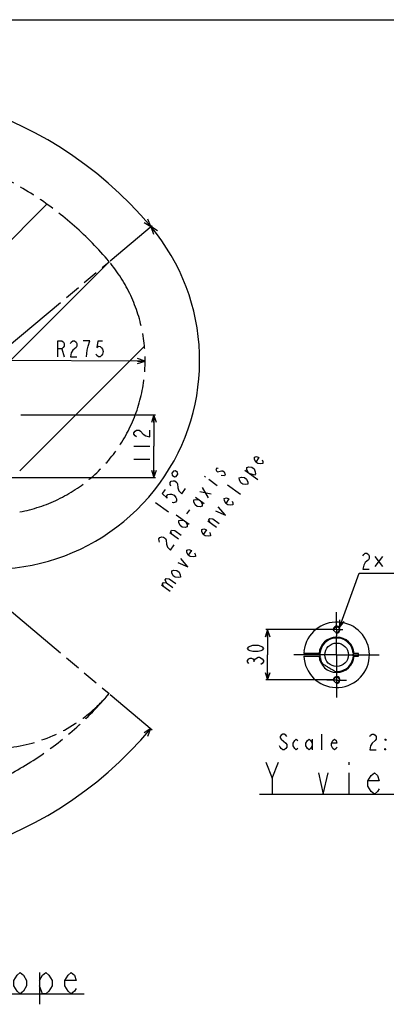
# Model space of a CAD drawing. Header units: millimetres. Extents: x 0 to 3360, y 0 to 2376.
# Tile 66 of 144: x 774 to 1211, y 1204 to 2376. Entities that reach past the tile are written whole.
import ezdxf

# ---------------------------------------------------------------- set-up
doc = ezdxf.new("R2010")
doc.units = ezdxf.units.MM
doc.header["$LTSCALE"] = 184.8
doc.linetypes.add('CENTER', pattern=[0.6, 0.375, -0.075, 0.075, -0.075])
doc.linetypes.add('PHANTOM', pattern=[0.8, 0.45, -0.05, 0.1, -0.05, 0.1, -0.05])
doc.layers.get('0').update_dxf_attribs({"linetype": 'CONTINUOUS'})
for name, color, linetype in [('AXIS', 7, 'CONTINUOUS'), ('CHAMFER', 7, 'CONTINUOUS'), ('CRV', 7, 'CONTINUOUS'), ('DRA_ITEM', 7, 'CONTINUOUS'), ('DRIV_DIM', 7, 'CONTINUOUS')]:
    doc.layers.add(name, color=color, linetype=linetype)
doc.styles.get("Standard").update_dxf_attribs({"font": 'txt', "width": 0.8})
doc.dimstyles.new('DIMSTYLE_1', dxfattribs={"dimtxt": 19, "dimasz": 9, "dimexe": 2, "dimexo": 1.5, "dimgap": 4.75, "dimtad": 1, "dimdec": 3, "dimlfac": 0.5, "dimdsep": 46, "dimtxsty": 'STANDARD', "dimblk": 'OPEN', "dimblk1": 'OPEN', "dimblk2": 'OPEN', "dimcen": 0.09, "dimadec": 3, "dimazin": 2, "dimtp": 0.2, "dimtm": 0.2, "dimtfac": 1, "dimtdec": 3, "dimtofl": 0, "dimtmove": 0, "dimatfit": 3, "dimldrblk": 'OPEN', "dimfxl": 1, "dimtolj": 1, "dimarcsym": 0})
doc.dimstyles.new('DIMSTYLE_11', dxfattribs={"dimtxt": 19, "dimasz": 9, "dimexe": 2, "dimexo": 1.5, "dimtad": 1, "dimdec": 3, "dimlfac": 1.5, "dimdsep": 46, "dimtxsty": 'STANDARD', "dimblk": 'OPEN', "dimblk1": 'OPEN', "dimblk2": 'OPEN', "dimcen": 0.09, "dimadec": 3, "dimazin": 2, "dimtp": 0.5, "dimtm": 0.5, "dimtfac": 1, "dimtdec": 3, "dimtofl": 0, "dimtmove": 0, "dimatfit": 3, "dimldrblk": 'OPEN', "dimfxl": 1, "dimtolj": 1, "dimarcsym": 0})
doc.dimstyles.new('DIMSTYLE_12', dxfattribs={"dimtxt": 19, "dimasz": 9, "dimexe": 2, "dimexo": 1.5, "dimgap": 9.5, "dimtad": 1, "dimdec": 3, "dimlfac": 1.5, "dimdsep": 46, "dimtxsty": 'STANDARD', "dimblk": 'OPEN', "dimblk1": 'OPEN', "dimblk2": 'OPEN', "dimcen": 0.09, "dimadec": 3, "dimazin": 2, "dimtp": 0.5, "dimtm": 0.5, "dimtfac": 1, "dimtdec": 3, "dimtofl": 0, "dimtmove": 0, "dimatfit": 3, "dimldrblk": 'OPEN', "dimfxl": 1, "dimtolj": 1, "dimarcsym": 0})
doc.dimstyles.new('DIMSTYLE_15', dxfattribs={"dimtxt": 19, "dimasz": 9, "dimexe": 2, "dimexo": 1.5, "dimgap": 4.75, "dimtad": 1, "dimdec": 3, "dimlfac": 1.5, "dimdsep": 46, "dimtxsty": 'STANDARD', "dimblk": 'OPEN', "dimblk1": 'OPEN', "dimblk2": 'OPEN', "dimcen": 0.09, "dimadec": 3, "dimazin": 2, "dimtp": 0.3, "dimtm": 0.3, "dimtfac": 1, "dimtdec": 3, "dimtofl": 0, "dimtmove": 0, "dimatfit": 3, "dimldrblk": 'OPEN', "dimfxl": 1, "dimtolj": 1, "dimarcsym": 0})

# ---------------------------------------------------------------- blocks, each defined once
blk = doc.blocks.new('*D39')
at = {"layer": 'DRIV_DIM', "color": 2, "linetype": 'CONTINUOUS'}
for p, q in [((205.7, 1830.8), (107.5, 1830.8)), ((882, 1572.7), (932.1, 1530.7))]:
    blk.add_line(p, q, dxfattribs=at)
for points in [[(112.6, 1821.8), (109.5, 1830.8), (106.6, 1821.8)], [(927, 1523.2), (930.5, 1532), (922.4, 1527.1)]]:
    blk.add_lwpolyline(points, dxfattribs=at)
for start, end in [(180, 250), (250, 320)]:
    blk.add_arc((574.4, 1830.8), 464.9, start, end, dxfattribs=at)
blk = doc.blocks.new('_OPEN')
at = {"color": 0, "linetype": 'BYBLOCK'}
for p, q in [((0, 0), (-1, 0.33)), ((-1, -0.33), (0, 0)), ((-1, 0), (0, 0))]:
    blk.add_line(p, q, dxfattribs=at)
blk = doc.blocks.new('*D40')
at = {"layer": 'DRIV_DIM', "color": 2, "linetype": 'CONTINUOUS'}
for p, q in [((882, 2088.9), (932.1, 2130.9)), ((112.6, 1830.8), (107.5, 1830.8))]:
    blk.add_line(p, q, dxfattribs=at)
for points in [[(922.4, 2134.5), (930.5, 2129.6), (927, 2138.4)], [(106.6, 1839.8), (109.5, 1830.8), (112.6, 1839.8)]]:
    blk.add_lwpolyline(points, dxfattribs=at)
for start, end in [(40, 110), (110, 180)]:
    blk.add_arc((574.4, 1830.8), 464.9, start, end, dxfattribs=at)
blk = doc.blocks.new('*D41')
at = {"layer": 'DRIV_DIM', "color": 2, "linetype": 'CONTINUOUS'}
for p, q in [((882, 2088.9), (932.1, 2130.9)), ((671.2, 1798.7), (646.7, 1738.1))]:
    blk.add_line(p, q, dxfattribs=at)
for points in [[(938.5, 2124.5), (930.5, 2129.6), (933.8, 2120.7)], [(656.9, 1739.5), (647.4, 1739.9), (654.7, 1733.9)]]:
    blk.add_lwpolyline(points, dxfattribs=at)
for start, end in [(324, 40), (248, 324)]:
    blk.add_arc((740.4, 1970.1), 248.2, start, end, dxfattribs=at)
blk = doc.blocks.new('*D44')
at = {"layer": 'DRIV_DIM', "color": 2, "linetype": 'CONTINUOUS'}
blk.add_line((923.7, 1969.5), (740.4, 1970.1), dxfattribs=at)
at = {"layer": 'DRIV_DIM', "color": 2, "linetype": 'CONTINUOUS', "xscale": 9, "yscale": 9, "zscale": 9, "rotation": 359.8344406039}
blk.add_blockref('_OPEN', (923.7, 1969.5), dxfattribs=at)
blk = doc.blocks.new('*D46')
at = {"layer": 'DRIV_DIM', "color": 2, "linetype": 'CONTINUOUS'}
for p, q in [((775.9, 1905.5), (936.2, 1905.5)), ((934.2, 1905.5), (934.2, 1868.1)), ((934.2, 1830.8), (934.2, 1868.1)), ((746.8, 1830.8), (936.2, 1830.8))]:
    blk.add_line(p, q, dxfattribs=at)
at = {"layer": 'DRIV_DIM', "color": 2, "linetype": 'CONTINUOUS', "xscale": 9, "yscale": 9, "zscale": 9}
for p, rotation in [((934.2, 1905.5), 90), ((934.2, 1830.8), 270)]:
    blk.add_blockref('_OPEN', p, dxfattribs=dict(at, rotation=rotation))
blk = doc.blocks.new('*D64')
at = {"layer": 'DRIV_DIM', "color": 2, "linetype": 'CONTINUOUS'}
for p, q in [((1147.2, 1649.9), (1067.5, 1649.9)), ((1069.5, 1649.9), (1069.5, 1619.9)), ((1069.5, 1589.9), (1069.5, 1619.9)), ((1147.2, 1589.9), (1067.5, 1589.9))]:
    blk.add_line(p, q, dxfattribs=at)
at = {"layer": 'DRIV_DIM', "color": 2, "linetype": 'CONTINUOUS', "xscale": 9, "yscale": 9, "zscale": 9}
for p, rotation in [((1069.5, 1649.9), 90), ((1069.5, 1589.9), 270)]:
    blk.add_blockref('_OPEN', p, dxfattribs=dict(at, rotation=rotation))

msp = doc.modelspace()

# ---------------------------------------------------------------- linework, layer by layer
at = {"color": 7, "linetype": 'CONTINUOUS'}
for p, q in [((0, 2376), (3360, 2376)), ((1112.97544, 1624.74891), (1113.94537, 1627.96992)), ((1113.94537, 1627.96992), (1113.60128, 1628.33851)), ((1177.66718, 1618.36524), (1177.66718, 1621.36524))]:
    msp.add_line(p, q, dxfattribs=at)
for points in [[(1135.06951, 1608.70649), (1135.56686, 1608.58644), (1136.10281, 1608.37663), (1136.67779, 1608.09417), (1137.29602, 1607.74887), (1137.96304, 1607.34654), (1138.68502, 1606.89102), (1139.46912, 1606.38666), (1140.32309, 1605.83876), (1141.25537, 1605.25125), (1142.2746, 1604.62638), (1142.44804, 1604.52202)], [(1142.44804, 1604.52202), (1143.38754, 1603.96514), (1144.47386, 1603.3401), (1145.43181, 1602.80136), (1146.28372, 1602.32441), (1147.04126, 1601.89169), (1147.71449, 1601.48884), (1148.31035, 1601.10468), (1148.83003, 1600.7294), (1149.26716, 1600.3545), (1149.60672, 1599.97166)]]:
    msp.add_lwpolyline(points, dxfattribs=at)
msp.add_circle((1151.66718, 1619.86524), 14, dxfattribs=at)
at = {"color": 2, "linetype": 'CONTINUOUS'}
for centre in [(1151.66718, 1649.86524), (1151.66718, 1589.86524)]:
    msp.add_arc(centre, 4, 255, 195, dxfattribs=at)
at = {"layer": 'AXIS', "color": 7, "linetype": 'CENTER'}
for p, q in [((681.53554, 1830.80258), (911.17691, 1830.80258)), ((1151.66718, 1657.2334), (1151.66718, 1670.65429)), ((1151.66718, 1649.86524), (1151.66718, 1657.2334)), ((1151.66718, 1649.86524), (1144.29901, 1649.86524)), ((1151.66718, 1649.86524), (1151.66718, 1642.49707)), ((1151.66718, 1649.86524), (1159.03534, 1649.86524)), ((1151.66718, 1619.86524), (1151.66718, 1642.49707)), ((1151.66718, 1619.86524), (1100.87813, 1619.86524)), ((1151.66718, 1619.86524), (1151.66718, 1569.07619)), ((1151.66718, 1619.86524), (1202.45623, 1619.86524)), ((1151.66718, 1589.86524), (1140.0547, 1589.86524)), ((1151.66718, 1589.86524), (1163.27965, 1589.86524))]:
    msp.add_line(p, q, dxfattribs=at)
at = {"layer": 'AXIS', "color": 7, "linetype": 'CONTINUOUS'}
for centre in [(1151.66718, 1649.86524), (1151.66718, 1589.86524)]:
    msp.add_circle(centre, 3.3, dxfattribs=at)
for centre, radius, start, end in [((1151.66718, 1619.86524), 20, 14.08272969, 175.91727031), ((1130.86803, 1620.05319), 1.5, 303.47823736, 55.48629389), ((1151.66718, 1619.86524), 20, 183.04726094, 186.95273906), ((1151.66718, 1619.86524), 20, 264.08673183, 355.91727031), ((1172.1177, 1623.66207), 1.5, 134.51370611, 246.52176264), ((1172.46633, 1619.67729), 1.5, 123.47823736, 235.48629389), ((1151.66718, 1619.86524), 20, 3.04726094, 6.95273906), ((1131.21665, 1616.06841), 1.5, 314.51370611, 66.52176264), ((1151.66718, 1619.86524), 20, 194.08272969, 213.91326817)]:
    msp.add_arc(centre, radius, start, end, dxfattribs=at)
at = {"layer": 'CHAMFER', "color": 7, "linetype": 'CONTINUOUS'}
for p, q in [((1130.72082, 1621.36524), (1112.69603, 1621.36524)), ((1112.69603, 1618.36524), (1130.72082, 1618.36524)), ((1177.66718, 1621.36524), (1172.61354, 1621.36524)), ((1172.61354, 1618.36524), (1177.66718, 1618.36524))]:
    msp.add_line(p, q, dxfattribs=at)
for radius, start, end in [(38.99967, 182.2042275, 167.45084869), (20.99966, 4.09604376, 175.90395624), (38.99967, 172.806171, 177.7957725), (20.99965, 184.09604376, 355.90395624)]:
    msp.add_arc((1151.66718, 1619.86524), radius, start, end, dxfattribs=at)
at = {"layer": 'CRV', "color": 2, "linetype": 'CONTINUOUS'}
for p, q in [((582.84928, 1932.48673), (806.76344, 2156.40089)), ((698.38453, 1905.46924), (880.8329, 2087.91762)), ((774.41513, 1838.94712), (922.90101, 1987.433))]:
    msp.add_line(p, q, dxfattribs=at)
at = {"layer": 'CRV', "color": 2, "linetype": 'PHANTOM'}
for p, q in [((646.05902, 1890.91894), (880.8329, 2087.91762)), ((646.05902, 1770.68621), (880.8329, 1573.68753))]:
    msp.add_line(p, q, dxfattribs=at)
for centre, radius, start, end in [((574.41513, 1830.80258), 400, 40, 172.90525971), ((740.39142, 1970.07323), 183.33333, 280.69517343, 40), ((574.41513, 1830.80258), 400, 187.09474029, 320), ((740.39142, 1691.53193), 183.33333, 168.00080887, 320)]:
    msp.add_arc(centre, radius, start, end, dxfattribs=at)
at = {"layer": 'DRA_ITEM', "color": 2, "linetype": 'CONTINUOUS'}
for p, q in [((1206.22995, 1736.8311), (1197.20498, 1724.95605)), ((1197.20498, 1736.8311), (1206.22995, 1724.95605)), ((1154.90324, 1652.21638), (1178.65499, 1717.23737)), ((1178.65499, 1717.23737), (1179.15499, 1717.23737)), ((1179.15499, 1717.23737), (1452.75499, 1717.23737)), ((1134.03609, 1506.5823), (1134.03609, 1525.58238)), ((1122.63611, 1519.24896), (1122.63611, 1506.5823)), ((1074.97165, 1473.03419), (1082.57174, 1492.03427)), ((1166.17173, 1492.03427), (1166.17173, 1488.86755)), ((1166.17173, 1479.36751), (1166.17173, 1454.03421)), ((1059.77169, 1453.81065), (1242.17169, 1453.81065)), ((797.8787, 1241.77251), (797.8787, 1203.77256)), ((273.47869, 1216.21569), (851.07869, 1216.21569))]:
    msp.add_line(p, q, dxfattribs=at)
for points in [[(1182.95502, 1737.82061), (1183.90504, 1739.40401), (1185.80499, 1740.98742), (1187.70504, 1740.98742), (1189.60499, 1739.40401), (1190.55501, 1737.82061), (1190.55501, 1734.65399), (1189.60499, 1733.07079)], [(1189.60499, 1733.07079), (1185.80499, 1729.90397), (1183.90504, 1726.73736), (1182.95502, 1721.98734), (1190.55501, 1721.98734)], [(1155.17342, 1661.69936), (1154.90324, 1652.21638), (1160.80918, 1659.64066)], [(1092.23615, 1522.41557), (1091.28612, 1523.99897), (1089.38607, 1525.58238), (1087.48613, 1525.58238), (1085.58608, 1523.99897), (1084.63605, 1522.41557), (1084.63605, 1520.83236), (1085.58608, 1519.24896)], [(1191.03612, 1522.41557), (1191.98615, 1523.99897), (1193.88609, 1525.58238), (1195.78614, 1525.58238), (1197.68609, 1523.99897), (1198.63611, 1522.41557), (1198.63611, 1519.24896), (1197.68609, 1517.66555), (1193.88609, 1514.49894)], [(1085.58608, 1519.24896), (1091.28612, 1514.49894), (1092.23615, 1512.91573), (1092.23615, 1509.74892), (1091.28612, 1508.16571), (1089.38607, 1506.5823), (1087.48613, 1506.5823), (1085.58608, 1508.16571), (1084.63605, 1509.74892), (1083.68613, 1511.33232)], [(1105.53608, 1508.16571), (1103.63613, 1506.5823), (1101.73608, 1508.16571), (1099.83614, 1511.33232), (1099.83614, 1514.49894), (1101.73608, 1517.66555), (1103.63613, 1519.24896), (1105.53608, 1517.66555)], [(1122.63611, 1511.33232), (1120.73606, 1508.16571), (1118.83611, 1506.5823), (1116.93606, 1508.16571), (1115.03612, 1511.33232), (1115.03612, 1514.49894), (1116.93606, 1517.66555), (1118.83611, 1519.24896), (1120.73606, 1517.66555), (1122.63611, 1514.49894)], [(1152.08615, 1509.74892), (1151.13612, 1508.16571), (1149.23607, 1506.5823), (1147.33613, 1508.16571), (1145.43608, 1511.33232), (1145.43608, 1514.49894), (1147.33613, 1517.66555), (1149.23607, 1519.24896), (1151.13612, 1517.66555), (1152.08615, 1514.49894), (1145.43608, 1514.49894)], [(1193.88609, 1514.49894), (1191.98615, 1511.33232), (1191.03612, 1506.5823), (1198.63611, 1506.5823)], [(1210.0361, 1519.24896), (1210.0361, 1517.66555), (1209.08607, 1519.24896), (1210.0361, 1519.24896)], [(1210.0361, 1506.5823), (1209.08607, 1506.5823), (1209.08607, 1508.16571), (1210.0361, 1506.5823)], [(1067.37166, 1492.03427), (1074.97165, 1473.03419), (1074.97165, 1454.03421)], [(1130.07173, 1479.36751), (1135.77167, 1454.03421), (1141.47171, 1479.36751)], [(1202.27174, 1460.36754), (1200.37169, 1457.20083), (1196.57169, 1454.03421), (1192.7717, 1457.20083), (1188.9717, 1463.53415), (1188.9717, 1469.86748), (1192.7717, 1476.2008), (1196.57169, 1479.36751), (1200.37169, 1476.2008), (1202.27174, 1469.86748), (1188.9717, 1469.86748)], [(782.67866, 1225.93925), (778.87867, 1219.60592), (775.07867, 1216.43921), (771.27868, 1219.60592), (767.47868, 1225.93925), (767.47868, 1232.27257), (771.27868, 1238.6059), (775.07867, 1241.77251), (778.87867, 1238.6059), (782.67866, 1232.27257), (782.67866, 1225.93925)], [(797.8787, 1232.27257), (801.67869, 1238.6059), (805.47869, 1241.77251), (809.27868, 1238.6059), (813.07868, 1232.27257), (813.07868, 1225.93925), (809.27868, 1219.60592), (805.47869, 1216.43921), (801.67869, 1216.43921), (797.8787, 1225.93925)], [(841.57869, 1222.77253), (839.67869, 1219.60592), (835.8787, 1216.43921), (832.0787, 1219.60592), (828.27871, 1225.93925), (828.27871, 1232.27257), (832.0787, 1238.6059), (835.8787, 1241.77251), (839.67869, 1238.6059), (841.57869, 1232.27257), (828.27871, 1232.27257)]]:
    msp.add_lwpolyline(points, dxfattribs=at)
at = {"layer": 'DRIV_DIM', "color": 2, "linetype": 'CONTINUOUS'}
for p, q in [((824.45154, 1984.08047), (827.27408, 1974.57223)), ((910.45951, 1868.13586), (929.45949, 1868.13586)), ((910.45951, 1852.93588), (929.45949, 1852.93588)), ((994.26674, 1832.59254), (995.54766, 1831.66189)), ((999.39051, 1828.86996), (1009.63806, 1821.4246)), ((1018.01396, 1832.95327), (1014.33527, 1833.27729)), ((1042.54972, 1839.78647), (1057.92104, 1828.61854)), ((999.02855, 1806.82201), (992.13136, 1818.87855)), ((1037.16221, 1810.82124), (1021.79089, 1821.98918)), ((983.75536, 1807.35009), (994.00291, 1799.90493)), ((988.781, 1814.26717), (1002.37891, 1811.4334)), ((936.21691, 1801.18093), (951.58824, 1790.01319)), ((960.76292, 1786.47867), (976.13424, 1775.31073)), ((973.47417, 1787.81168), (976.82454, 1792.42327)), ((1008.68404, 1771.62445), (998.43649, 1779.06981)), ((963.29112, 1757.63361), (953.04357, 1765.07897)), ((943.15522, 1702.98173), (953.40277, 1695.53637)), ((1053.67039, 1611.31529), (1053.67039, 1613.21514))]:
    msp.add_line(p, q, dxfattribs=at)
for points in [[(819.67409, 1974.59417), (819.729, 1993.59404), (824.47897, 1993.5803), (826.3744, 1991.99156), (827.31981, 1990.40549), (827.31069, 1987.23888), (826.3561, 1985.65813), (824.45154, 1984.08047), (819.70157, 1984.09421)], [(834.9198, 1990.38354), (835.87439, 1991.96408), (837.77895, 1993.54195), (839.67895, 1993.53642), (841.57433, 1991.94768), (842.51974, 1990.3616), (842.51062, 1987.19479), (841.55603, 1985.61425)], [(855.81055, 1987.15644), (857.72885, 1993.48433), (850.12891, 1993.50627)], [(872.92878, 1993.44044), (867.22884, 1993.45685), (866.25595, 1985.54288), (868.16051, 1987.12075), (870.06045, 1987.11521), (871.95589, 1985.52647), (872.9013, 1983.9404), (873.8422, 1980.77092), (872.88305, 1977.60718), (871.92851, 1976.02644), (870.02395, 1974.44856), (868.1239, 1974.4541), (866.22847, 1976.04305), (865.28306, 1977.62912)], [(841.55603, 1985.61425), (837.74691, 1982.45871), (835.83779, 1979.29743), (834.87407, 1974.55028), (842.47401, 1974.52834)], [(853.87395, 1974.49532), (854.84684, 1982.40929), (855.81055, 1987.15644)], [(913.62612, 1879.53595), (912.04282, 1880.48587), (910.45951, 1882.38592), (910.45951, 1884.28597), (912.04282, 1886.18581), (913.62612, 1887.13594), (916.79284, 1887.13594), (918.37614, 1886.18581)], [(918.37614, 1886.18581), (921.54275, 1882.38592), (924.70947, 1880.48587), (929.45949, 1879.53595), (929.45949, 1887.13594)], [(1063.07845, 1851.87952), (1063.80104, 1850.18024), (1063.96521, 1847.71254), (1061.56743, 1847.10612), (1057.88874, 1847.43015), (1055.3269, 1849.29164), (1053.88182, 1852.68999), (1053.71766, 1855.1577), (1056.11543, 1855.76432), (1059.23569, 1854.67146), (1055.3269, 1849.29164)], [(1010.72251, 1841.77348), (1008.88327, 1841.93569), (1007.76642, 1840.39843), (1008.48901, 1838.69915), (1009.76993, 1837.76851)], [(1046.39257, 1836.99454), (1044.94749, 1840.39289), (1044.78333, 1842.8608), (1047.1811, 1843.46722), (1050.85969, 1843.14299), (1053.42163, 1841.2817), (1054.86671, 1837.88335), (1055.03087, 1835.41544), (1053.91402, 1833.87838), (1048.95441, 1835.13325)], [(955.99085, 1833.78507), (958.55279, 1831.92357), (960.76436, 1832.27385), (962.62564, 1834.83589), (962.27537, 1837.04745), (959.71354, 1838.90874), (957.50187, 1838.55847), (955.64058, 1835.99663), (955.99085, 1833.78507)], [(1009.76993, 1837.76851), (1014.56537, 1838.98154), (1016.40472, 1838.81953), (1017.68563, 1837.88868)], [(1017.68563, 1837.88868), (1019.13082, 1834.49033), (1018.01396, 1832.95327)], [(1044.48729, 1828.9846), (1045.93238, 1825.58625), (1046.09654, 1823.11834), (1043.69877, 1822.51192), (1040.02008, 1822.83615), (1037.45824, 1824.69744), (1036.01316, 1828.09579), (1035.84899, 1830.5637), (1038.24667, 1831.17012), (1041.92536, 1830.84589), (1044.48729, 1828.9846)], [(954.41391, 1820.83951), (953.69131, 1822.53879), (953.52715, 1825.00649), (954.644, 1826.54376), (957.04167, 1827.15018), (958.88102, 1826.98816), (961.44296, 1825.12667), (962.16545, 1823.4276), (962.49378, 1818.49198)], [(962.49378, 1818.49198), (963.93886, 1815.09343), (967.22329, 1811.53286), (971.69051, 1817.68151)], [(947.38485, 1816.55235), (944.03449, 1811.94097), (949.88076, 1806.51911), (949.71659, 1808.98682), (950.83345, 1810.52408), (953.23112, 1811.1305), (955.07046, 1810.96828), (958.19083, 1809.87562), (960.19424, 1807.2457), (960.91683, 1805.54643), (961.081, 1803.07872), (959.96414, 1801.54166), (957.56647, 1800.93504), (955.72712, 1801.09726)], [(1027.34112, 1802.69133), (1028.06372, 1800.99205), (1028.22788, 1798.52435), (1025.83011, 1797.91772), (1022.15142, 1798.24195), (1019.58958, 1800.10324), (1018.1445, 1803.5018), (1017.98033, 1805.9695), (1020.378, 1806.57612), (1023.49837, 1805.48326), (1019.58958, 1800.10324)], [(990.16015, 1802.69687), (991.60523, 1799.29831), (991.7694, 1796.83061), (989.37163, 1796.22419), (985.69293, 1796.54821), (983.1311, 1798.40971), (981.68602, 1801.80806), (981.52185, 1804.27576), (983.91952, 1804.88238), (987.59821, 1804.55815)], [(1007.37082, 1791.36671), (1019.29355, 1786.22725), (1010.72118, 1795.9783)], [(1000.99833, 1777.20853), (999.55324, 1780.60687), (1000.67, 1782.14394), (1004.34869, 1781.81991), (1012.0344, 1776.23584)], [(972.29149, 1778.10267), (973.73657, 1774.70432), (973.90074, 1772.23641), (971.50296, 1771.62999), (967.82427, 1771.95422), (965.26244, 1773.81551), (963.81725, 1777.21386), (963.65319, 1779.68177), (966.05086, 1780.28818), (969.72955, 1779.96396)], [(940.98898, 1753.87474), (940.26649, 1755.57381), (940.10232, 1758.04172), (941.21908, 1759.57878), (943.61685, 1760.1854), (945.4562, 1760.02318), (948.01803, 1758.16189), (948.74063, 1756.46262)], [(955.60551, 1763.21769), (954.16043, 1766.61604), (955.27718, 1768.1533), (958.95587, 1767.82907), (966.64159, 1762.245)], [(1000.53813, 1765.80003), (1001.26072, 1764.10096), (1001.42489, 1761.63305), (999.02711, 1761.02663), (995.34842, 1761.35086), (992.78659, 1763.21215), (991.3414, 1766.6105), (991.17734, 1769.07841), (993.57501, 1769.68482), (996.69527, 1768.59217), (992.78659, 1763.21215)], [(948.74063, 1756.46262), (949.06896, 1751.527), (950.51404, 1748.12865), (953.79847, 1744.56809), (958.26558, 1750.71653)], [(982.66947, 1741.20604), (983.39206, 1739.50676), (983.55623, 1737.03905), (981.15845, 1736.43243), (977.47976, 1736.75666), (974.91782, 1738.61795), (973.47274, 1742.0165), (973.30868, 1744.48421), (975.70635, 1745.09083), (978.82661, 1743.99797), (974.91782, 1738.61795)], [(962.69906, 1729.88142), (974.62179, 1724.74195), (966.04953, 1734.49301)], [(964.07821, 1718.31111), (965.5234, 1714.91276), (965.68746, 1712.44485), (963.28979, 1711.83844), (959.6111, 1712.16267), (957.04916, 1714.02396), (955.60408, 1717.4223), (955.43991, 1719.89021), (957.83769, 1720.49663), (961.51638, 1720.1724), (964.07821, 1718.31111)], [(945.71716, 1701.12044), (944.27208, 1704.51879), (945.38883, 1706.05605), (949.06752, 1705.73183), (956.75313, 1700.14775)], [(949.06752, 1705.73183), (947.62244, 1709.13018), (948.73919, 1710.66744), (952.41788, 1710.34321), (960.10359, 1704.75914)], [(1064.75373, 1627.4652), (1063.17042, 1625.56515), (1061.58702, 1624.61522), (1058.42041, 1623.6653), (1052.08708, 1623.6653), (1048.92037, 1624.61522), (1047.33706, 1625.56515), (1045.75375, 1627.4652), (1047.33706, 1629.36524), (1048.92037, 1630.31517), (1052.08708, 1631.26529), (1058.42041, 1631.26529), (1061.58702, 1630.31517), (1063.17042, 1629.36524), (1064.75373, 1627.4652)], [(1047.33706, 1609.41524), (1045.75375, 1611.31529), (1045.75375, 1613.21514), (1047.33706, 1615.11519), (1048.92037, 1616.06531), (1050.50367, 1616.06531), (1052.08708, 1615.11519), (1053.67039, 1613.21514), (1055.25369, 1615.11519)], [(1055.25369, 1615.11519), (1058.42041, 1617.01523), (1060.00371, 1617.01523)], [(1060.00371, 1617.01523), (1063.17042, 1615.11519), (1064.75373, 1613.21514), (1064.75373, 1611.31529), (1063.17042, 1609.41524), (1061.58702, 1608.46532)]]:
    msp.add_lwpolyline(points, dxfattribs=at)

# ---------------------------------------------------------------- dimensions: what is measured, and where the dimension line sits
for base, line1, line2, text, picture, middle in [((415.42188, 2267.63294), ((877.27183, 2084.92952), (880.8329, 2087.91762)), ((118.78704, 1830.80258), (114.13839, 1830.80258)), '1st-axis\\Pmove envelope\\P<>', '*D40', (366.79348, 2246.7267)), ((941.18823, 1824.18581), ((672.64332, 1802.39078), (671.71355, 1800.08952)), ((878.93159, 2086.32223), (880.8329, 2087.91762)), '<>\\P2nd-axis\\Pmove envelope', '*D41', (924.80849, 1803.96229)), ((415.42188, 1393.97221), ((211.86763, 1830.80258), (207.21897, 1830.80258)), ((877.27183, 1576.67563), (880.8329, 1573.68753)), '<>\\P1st-axis\\Pmove envelope', '*D39', (389.94827, 1404.10409))]:
    dim = msp.add_angular_dim_2l(base=base, line1=line1, line2=line2, text=text, dimstyle='DIMSTYLE_12', override={"dimtad": 2}, dxfattribs=at)
    dim.commit()
    dim.dimension.update_dxf_attribs({"geometry": picture, "text_midpoint": middle, "dimtype": 162})
dim = msp.add_radius_dim(center=(740.39142, 1970.07323), mpoint=(923.72399, 1969.54347), text='R<>', dimstyle='DIMSTYLE_11', override={"dimpost": '<>'}, dxfattribs=at)
dim.commit()
dim.dimension.update_dxf_attribs({"geometry": '*D44', "text_midpoint": (815.87413, 1974.60513), "dimtype": 164})
for base, p1, p2, angle, dimstyle, picture, middle in [((934.20946, 1905.46924), (745.29411, 1830.80258), (774.41513, 1905.46924), 90, 'DIMSTYLE_15', '*D46', (934.20946, 1845.33591)), ((1069.50371, 1589.86524), (1148.66698, 1649.86524), (1148.66698, 1589.86524), 270, 'DIMSTYLE_1', '*D64', (1069.50371, 1604.66524))]:
    dim = msp.add_linear_dim(base=base, p1=p1, p2=p2, angle=angle, dimstyle=dimstyle, dxfattribs=at)
    dim.commit()
    dim.dimension.update_dxf_attribs({"geometry": picture, "text_midpoint": middle, "dimtype": 160})

doc.saveas('drawing.dxf')
